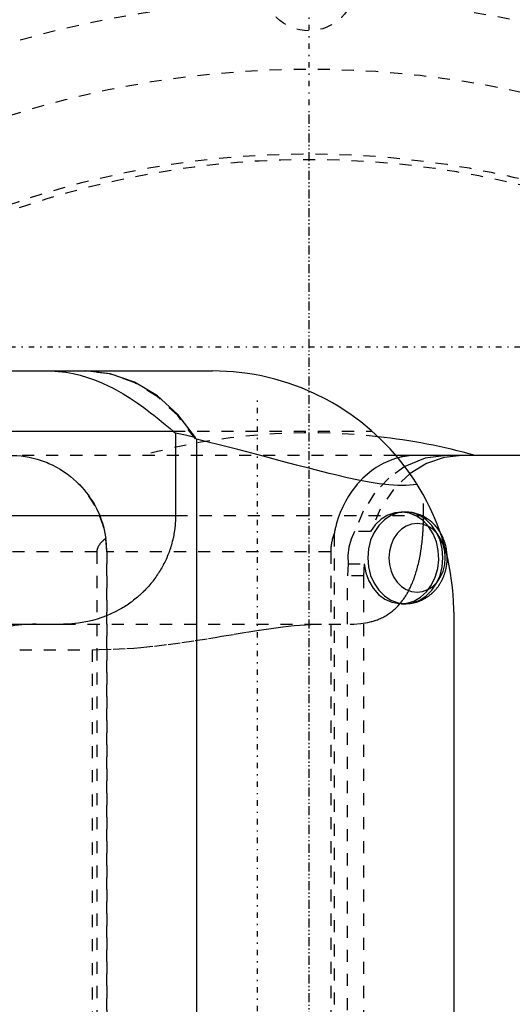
# Model space of a CAD drawing. Extents: x -526 to 218, y -128 to 128.
# Tile 15 of 21: x -24 to 17, y 4 to 86. Entities that reach past the tile are written whole.
import ezdxf

# ---------------------------------------------------------------- set-up
doc = ezdxf.new("R2010")
doc.units = 0
doc.linetypes.add('CENTER', pattern=[1.5, 0.45, -0.5, 0.05, -0.5])
doc.linetypes.add('DASHED', pattern=[2, 1, -1])
for name, color, linetype in [('AM_0', 7, 'CONTINUOUS'), ('AM_3', 7, 'DASHED'), ('AM_7', 7, 'CENTER')]:
    doc.layers.add(name, color=color, linetype=linetype)

msp = doc.modelspace()

# ---------------------------------------------------------------- linework, layer by layer
at = {"layer": 'AM_0', "color": 7, "linetype": 'CONTINUOUS'}
for p, q in [((-122, 57), (-8, 57)), ((-32, 52), (-11.269, 52)), ((-11.269, 52), (-11.073, 51.828)), ((-11.073, 51.828), (-11.073, 45)), ((-9.417, 51.358), (-9.417, 51.482)), ((-9.297, 51.329), (-9.417, 51.358)), ((-9.297, -51.329), (-9.297, 51.329)), ((68.005, 50), (7.2, 50)), ((-29.8, 45), (-11.073, 45)), ((12, 37), (12, -37)), ((-32, 36), (-20.365, 36))]:
    msp.add_line(p, q, dxfattribs=at)
for points in [[(-9.417, 51.482), (-10.878, 53.383), (-12.581, 54.928), (-14.472, 56.067), (-16.491, 56.765), (-18.576, 57)], [(11.393, 50), (9.629, 49.765), (7.947, 49.072)], [(12.712, 50), (11.198, 49.828), (9.736, 49.317), (8.377, 48.484)]]:
    msp.add_lwpolyline(points, dxfattribs=at)
for points in [[(-21.686, 57, 0), (-21.383, 56.996, 0), (-20.781, 56.96, 0), (-20.179, 56.888, 0), (-19.879, 56.84, 0), (-19.578, 56.782, 0), (-18.979, 56.641, 0), (-18.38, 56.465, 0), (-17.782, 56.255, 0), (-17.187, 56.012, 0), (-16.596, 55.739, 0), (-16.302, 55.591, 0), (-16.008, 55.435, 0), (-15.422, 55.102, 0), (-14.838, 54.74, 0), (-14.261, 54.356, 0), (-13.695, 53.954, 0), (-13.141, 53.538, 0), (-12.867, 53.325, 0), (-12.595, 53.109, 0), (-12.059, 52.67, 0), (-11.531, 52.225, 0), (-11.269, 52, 0)], [(8.965, 47.592, 0), (8.684, 48.03, 0), (8.081, 48.891, 0), (7.426, 49.729, 0), (7.079, 50.139, 0), (6.719, 50.541, 0), (5.959, 51.323, 0), (5.148, 52.071, 0), (4.286, 52.782, 0), (3.377, 53.449, 0), (2.429, 54.066, 0), (1.94, 54.355, 0), (1.442, 54.631, 0), (0.421, 55.141, 0), (-0.635, 55.594, 0), (-1.721, 55.989, 0), (-2.83, 56.32, 0), (-3.957, 56.587, 0), (-4.526, 56.696, 0), (-5.099, 56.788, 0), (-6.253, 56.924, 0), (-7.416, 56.991, 0), (-8, 57, 0)], [(-9.417, 51.482, 0), (-9.692, 51.545, 0), (-10.243, 51.665, 0), (-10.796, 51.776, 0), (-11.073, 51.828, 0)], [(8.965, 47.592, 0), (8.67, 47.554, 0), (8.039, 47.511, 0), (7.356, 47.512, 0), (6.994, 47.529, 0), (6.618, 47.557, 0), (5.827, 47.646, 0), (4.986, 47.776, 0), (4.098, 47.943, 0), (3.163, 48.142, 0), (2.181, 48.371, 0), (1.673, 48.495, 0), (1.154, 48.625, 0), (0.083, 48.9, 0), (-1.031, 49.192, 0), (-2.189, 49.499, 0), (-3.39, 49.817, 0), (-4.632, 50.145, 0), (-5.269, 50.311, 0), (-5.916, 50.478, 0), (-7.239, 50.817, 0), (-8.601, 51.158, 0), (-9.297, 51.329, 0)], [(8.909, 50, 0), (8.869, 50, 0), (8.787, 49.999, 0), (8.704, 49.996, 0), (8.663, 49.995, 0), (8.621, 49.993, 0), (8.537, 49.988, 0), (8.452, 49.982, 0), (8.367, 49.974, 0), (8.282, 49.966, 0), (8.195, 49.956, 0), (8.152, 49.95, 0), (8.109, 49.944, 0), (8.023, 49.932, 0), (7.936, 49.918, 0), (7.849, 49.902, 0), (7.762, 49.885, 0), (7.675, 49.867, 0), (7.632, 49.858, 0), (7.589, 49.848, 0), (7.502, 49.827, 0), (7.416, 49.805, 0), (7.373, 49.793, 0)], [(12, 37, 0), (11.998, 37.286, 0), (11.981, 37.865, 0), (11.947, 38.449, 0), (11.924, 38.744, 0), (11.896, 39.04, 0), (11.826, 39.634, 0), (11.737, 40.233, 0), (11.629, 40.833, 0), (11.502, 41.436, 0), (11.355, 42.038, 0), (11.274, 42.339, 0), (11.188, 42.64, 0), (11.001, 43.241, 0), (10.794, 43.839, 0), (10.567, 44.433, 0), (10.32, 45.023, 0), (10.053, 45.607, 0), (9.913, 45.896, 0), (9.767, 46.184, 0), (9.46, 46.754, 0), (9.135, 47.315, 0), (8.965, 47.592, 0)], [(-11.073, 45, 0), (-11.074, 44.935, 0), (-11.075, 44.804, 0), (-11.079, 44.673, 0), (-11.082, 44.607, 0), (-11.085, 44.542, 0), (-11.093, 44.411, 0), (-11.103, 44.281, 0), (-11.115, 44.15, 0), (-11.129, 44.02, 0), (-11.144, 43.89, 0), (-11.153, 43.825, 0), (-11.162, 43.76, 0), (-11.181, 43.631, 0), (-11.203, 43.502, 0), (-11.226, 43.373, 0), (-11.252, 43.244, 0), (-11.279, 43.116, 0), (-11.294, 43.052, 0), (-11.308, 42.988, 0), (-11.34, 42.861, 0), (-11.373, 42.734, 0), (-11.39, 42.671, 0), (-11.408, 42.607, 0), (-11.444, 42.482, 0), (-11.483, 42.356, 0), (-11.503, 42.294, 0), (-11.524, 42.231, 0), (-11.566, 42.107, 0), (-11.611, 41.983, 0), (-11.657, 41.86, 0), (-11.705, 41.738, 0), (-11.755, 41.616, 0), (-11.781, 41.556, 0), (-11.807, 41.495, 0), (-11.86, 41.375, 0), (-11.915, 41.256, 0), (-11.973, 41.137, 0), (-12.031, 41.019, 0), (-12.092, 40.902, 0), (-12.123, 40.844, 0), (-12.155, 40.786, 0), (-12.219, 40.671, 0), (-12.285, 40.557, 0), (-12.352, 40.443, 0), (-12.421, 40.331, 0), (-12.492, 40.22, 0), (-12.528, 40.164, 0), (-12.565, 40.109, 0), (-12.639, 40, 0), (-12.715, 39.892, 0), (-12.793, 39.784, 0), (-12.872, 39.678, 0), (-12.952, 39.573, 0), (-12.993, 39.521, 0), (-13.035, 39.469, 0), (-13.118, 39.367, 0), (-13.204, 39.265, 0), (-13.291, 39.165, 0), (-13.379, 39.066, 0), (-13.469, 38.968, 0), (-13.514, 38.92, 0), (-13.56, 38.872, 0), (-13.653, 38.776, 0), (-13.747, 38.682, 0), (-13.795, 38.636, 0), (-13.843, 38.59, 0), (-13.94, 38.499, 0), (-14.038, 38.409, 0), (-14.087, 38.365, 0), (-14.137, 38.32, 0), (-14.238, 38.233, 0), (-14.341, 38.148, 0), (-14.444, 38.064, 0), (-14.549, 37.981, 0), (-14.655, 37.9, 0), (-14.708, 37.86, 0), (-14.762, 37.82, 0), (-14.871, 37.742, 0), (-14.98, 37.665, 0), (-15.091, 37.59, 0), (-15.203, 37.517, 0), (-15.315, 37.445, 0), (-15.372, 37.409, 0), (-15.429, 37.375, 0), (-15.544, 37.306, 0), (-15.661, 37.239, 0), (-16.074, 37.017, 0), (-16.809, 36.685, 0), (-17.571, 36.417, 0), (-17.96, 36.307, 0), (-18.354, 36.213, 0), (-19.152, 36.077, 0), (-19.959, 36.009, 0), (-20.365, 36, 0)], [(11.46, 41.618, 0), (11.458, 41.677, 0), (11.451, 41.795, 0), (11.441, 41.913, 0), (11.435, 41.972, 0), (11.428, 42.03, 0), (11.411, 42.147, 0), (11.391, 42.264, 0), (11.368, 42.38, 0), (11.341, 42.495, 0), (11.311, 42.61, 0), (11.295, 42.667, 0), (11.278, 42.723, 0), (11.242, 42.835, 0), (11.202, 42.946, 0), (11.159, 43.056, 0), (11.114, 43.164, 0), (11.065, 43.27, 0), (11.039, 43.323, 0), (11.013, 43.375, 0), (10.958, 43.478, 0), (10.899, 43.579, 0), (10.869, 43.629, 0)], [(-22.636, 36, 0), (-22.931, 35.997, 0), (-23.52, 35.969, 0), (-24.107, 35.915, 0), (-24.399, 35.878, 0), (-24.691, 35.834, 0), (-25.27, 35.726, 0), (-25.843, 35.591, 0), (-26.409, 35.43, 0), (-26.966, 35.243, 0), (-27.514, 35.031, 0), (-27.783, 34.915, 0), (-28.05, 34.793, 0), (-28.574, 34.531, 0), (-29.085, 34.246, 0), (-29.581, 33.937, 0), (-30.061, 33.605, 0), (-30.525, 33.252, 0), (-30.75, 33.068, 0), (-30.971, 32.878, 0), (-31.397, 32.484, 0), (-31.804, 32.07, 0), (-32, 31.856, 0)]]:
    msp.add_polyline3d(points, dxfattribs=at)
for radius, start, end in [(95.35, 47.94262, 104.57838), (93.5, 20.35574, 104.87342), (92.807, 28.35328, 104.98705), (51.861, 74.60302, 83.65849)]:
    msp.add_arc((0, 0), radius, start, end, dxfattribs=at)
at = {"layer": 'AM_3', "color": 6, "linetype": 'DASHED'}
for p, q in [((-11.269, 52), (5.229, 52)), ((7.2, 50), (-120.861, 50)), ((9.495, 45), (9.495, 46.691)), ((-11.073, 45), (9.495, 45)), ((7.987, 45.3), (7.647, 45.3)), ((2.1, -43.548), (2.1, 43.548)), ((5.094, 43.673), (3.774, 43.673)), ((-17.602, 42), (-29.248, 42)), ((-17.602, 42), (-17.602, -42)), ((-16.785, 42), (-16.785, -42)), ((1.795, 42), (-16.785, 42)), ((-16.781, -42), (-16.781, 42)), ((1.795, 42), (1.795, -42)), ((3.242, 40.996), (3.201, 40)), ((3.242, 40.996), (4.562, 40.996)), ((4.562, 40.996), (4.521, 40)), ((3.201, -40), (3.201, 40)), ((4.521, 40), (3.201, 40)), ((4.521, 40), (4.521, -40)), ((7.647, 37.7), (7.987, 37.7)), ((-20.365, 36), (3.424, 36)), ((-32, 33.887), (-18, 33.887)), ((-18, 33.887), (-18, -33.887))]:
    msp.add_line(p, q, dxfattribs=at)
for points in [[(-9.417, 51.358), (-10.881, 53.3), (-12.595, 54.879), (-14.504, 56.044), (-16.546, 56.759), (-18.655, 57)], [(7.947, 49.072), (6.605, 48.114), (5.435, 46.863), (4.48, 45.365), (3.774, 43.673)], [(8.377, 48.484), (7.01, 47.179), (5.899, 45.551), (5.094, 43.673)], [(4.562, 40.996), (4.703, 40.266), (4.959, 39.583), (5.32, 38.975), (5.772, 38.466), (6.298, 38.076), (6.876, 37.819), (7.484, 37.705), (8.098, 37.74), (8.695, 37.922), (9.25, 38.243), (9.744, 38.692), (10.155, 39.25), (10.469, 39.896), (10.672, 40.604), (10.757, 41.348), (10.721, 42.097), (10.565, 42.823), (10.295, 43.498), (9.921, 44.095), (9.459, 44.59), (8.926, 44.964), (8.343, 45.204), (7.733, 45.299), (7.119, 45.245), (6.527, 45.045), (5.977, 44.707), (5.493, 44.244), (5.094, 43.673)], [(3.774, 43.673), (3.49, 43.061), (3.302, 42.396), (3.219, 41.699), (3.242, 40.996)]]:
    msp.add_lwpolyline(points, dxfattribs=at)
for points in [[(7.987, 37.7), (8.594, 37.773), (9.178, 37.989), (9.716, 38.34), (10.188, 38.813), (10.575, 39.389), (10.863, 40.046), (11.04, 40.759), (11.1, 41.5), (11.04, 42.241), (10.863, 42.954), (10.575, 43.611), (10.188, 44.187), (9.716, 44.66), (9.178, 45.011), (8.594, 45.227), (7.987, 45.3), (7.38, 45.227), (6.796, 45.011), (6.257, 44.66), (5.786, 44.187), (5.399, 43.611), (5.111, 42.954), (4.934, 42.241), (4.874, 41.5), (4.934, 40.759), (5.111, 40.046), (5.399, 39.389), (5.786, 38.813), (6.257, 38.34), (6.796, 37.989), (7.38, 37.773)], [(8.962, 44.354), (8.506, 44.299), (8.067, 44.136), (7.663, 43.873), (7.309, 43.518), (7.018, 43.085), (6.802, 42.592), (6.669, 42.057), (6.624, 41.5), (6.669, 40.943), (6.802, 40.408), (7.018, 39.915), (7.309, 39.482), (7.663, 39.127), (8.067, 38.864), (8.506, 38.701), (8.962, 38.646), (9.418, 38.701), (9.856, 38.864), (10.261, 39.127), (10.615, 39.482), (10.905, 39.915), (11.121, 40.408), (11.254, 40.943), (11.299, 41.5), (11.254, 42.057), (11.121, 42.592), (10.905, 43.085), (10.615, 43.518), (10.261, 43.873), (9.856, 44.136), (9.418, 44.299)]]:
    msp.add_lwpolyline(points, close=True, dxfattribs=at)
for points in [[(-24.741, 50, 0), (-24.569, 49.998, 0), (-24.227, 49.983, 0), (-23.886, 49.953, 0), (-23.715, 49.932, 0), (-23.546, 49.908, 0), (-23.207, 49.848, 0), (-22.872, 49.773, 0), (-22.54, 49.683, 0), (-22.211, 49.58, 0), (-21.888, 49.461, 0), (-21.728, 49.397, 0), (-21.569, 49.329, 0), (-21.255, 49.183, 0), (-20.949, 49.023, 0), (-20.649, 48.85, 0), (-20.357, 48.665, 0), (-20.074, 48.467, 0), (-19.935, 48.363, 0), (-19.798, 48.256, 0), (-19.531, 48.034, 0), (-19.274, 47.799, 0), (-19.149, 47.678, 0)], [(7.373, 49.793, 0), (7.158, 49.731, 0), (6.74, 49.584, 0), (6.343, 49.413, 0), (6.153, 49.319, 0), (5.961, 49.217, 0), (5.575, 48.985, 0), (5.193, 48.72, 0), (4.822, 48.424, 0), (4.471, 48.104, 0), (4.146, 47.768, 0), (3.994, 47.597, 0), (3.848, 47.421, 0), (3.558, 47.04, 0), (3.28, 46.626, 0), (3.023, 46.186, 0), (2.792, 45.73, 0), (2.591, 45.269, 0), (2.503, 45.039, 0), (2.422, 44.809, 0), (2.333, 44.53, 0), (2.309, 44.448, 0), (2.286, 44.365, 0), (2.274, 44.324, 0), (2.263, 44.282, 0), (2.241, 44.197, 0), (2.22, 44.113, 0), (2.199, 44.027, 0), (2.179, 43.941, 0), (2.16, 43.854, 0), (2.151, 43.811, 0), (2.142, 43.767, 0), (2.124, 43.68, 0), (2.108, 43.592, 0), (2.1, 43.548, 0)], [(-19.149, 47.678, 0), (-19.048, 47.575, 0), (-18.851, 47.365, 0), (-18.661, 47.148, 0), (-18.57, 47.038, 0), (-18.48, 46.925, 0), (-18.306, 46.695, 0), (-18.141, 46.459, 0), (-17.985, 46.218, 0), (-17.836, 45.97, 0), (-17.697, 45.717, 0), (-17.631, 45.589, 0), (-17.567, 45.459, 0), (-17.446, 45.196, 0), (-17.334, 44.928, 0), (-17.232, 44.656, 0), (-17.14, 44.381, 0), (-17.059, 44.103, 0), (-17.021, 43.964, 0), (-16.987, 43.823, 0), (-16.926, 43.54, 0), (-16.875, 43.255, 0), (-16.853, 43.112, 0)], [(3.424, 36, 0), (3.72, 36.005, 0), (4.308, 36.049, 0), (4.886, 36.144, 0), (5.168, 36.212, 0), (5.215, 36.225, 0), (5.307, 36.251, 0), (5.399, 36.28, 0), (5.445, 36.294, 0), (5.49, 36.31, 0), (5.581, 36.341, 0), (5.671, 36.374, 0), (5.76, 36.409, 0), (5.848, 36.446, 0), (5.935, 36.485, 0), (5.978, 36.505, 0), (6.021, 36.525, 0), (6.107, 36.567, 0), (6.192, 36.611, 0), (6.275, 36.656, 0), (6.358, 36.703, 0), (6.44, 36.752, 0), (6.48, 36.777, 0), (6.521, 36.803, 0), (6.601, 36.856, 0), (6.679, 36.91, 0), (6.757, 36.966, 0), (6.834, 37.024, 0), (6.91, 37.084, 0), (6.947, 37.114, 0), (6.984, 37.145, 0), (7.058, 37.208, 0), (7.13, 37.273, 0), (7.202, 37.34, 0), (7.272, 37.409, 0), (7.341, 37.479, 0), (7.375, 37.515, 0), (7.409, 37.551, 0), (7.476, 37.625, 0), (7.542, 37.7, 0), (7.606, 37.777, 0), (7.669, 37.856, 0), (7.732, 37.936, 0), (7.762, 37.977, 0), (7.793, 38.018, 0), (7.852, 38.101, 0), (7.911, 38.186, 0), (7.94, 38.229, 0), (7.968, 38.273, 0), (8.025, 38.361, 0), (8.08, 38.45, 0), (8.107, 38.496, 0), (8.134, 38.541, 0), (8.186, 38.634, 0), (8.238, 38.728, 0), (8.288, 38.823, 0), (8.337, 38.919, 0), (8.386, 39.018, 0), (8.41, 39.068, 0), (8.433, 39.119, 0), (8.48, 39.222, 0), (8.526, 39.327, 0), (8.571, 39.434, 0), (8.615, 39.544, 0), (8.659, 39.655, 0), (8.68, 39.711, 0), (8.701, 39.768, 0), (8.742, 39.883, 0), (8.782, 39.999, 0), (8.821, 40.118, 0), (8.859, 40.238, 0), (8.897, 40.36, 0), (8.915, 40.422, 0), (8.932, 40.484, 0), (8.967, 40.609, 0), (9.001, 40.736, 0), (9.034, 40.864, 0), (9.065, 40.993, 0), (9.096, 41.124, 0), (9.111, 41.19, 0), (9.125, 41.257, 0), (9.153, 41.39, 0), (9.18, 41.525, 0), (9.206, 41.661, 0), (9.231, 41.797, 0), (9.254, 41.935, 0), (9.266, 42.005, 0), (9.277, 42.074, 0), (9.298, 42.214, 0), (9.318, 42.354, 0), (9.328, 42.425, 0), (9.338, 42.495, 0), (9.355, 42.637, 0), (9.372, 42.779, 0), (9.38, 42.851, 0), (9.388, 42.922, 0), (9.403, 43.065, 0), (9.416, 43.209, 0), (9.429, 43.353, 0), (9.44, 43.497, 0), (9.45, 43.641, 0), (9.455, 43.713, 0), (9.459, 43.785, 0), (9.467, 43.929, 0), (9.475, 44.073, 0), (9.481, 44.217, 0), (9.486, 44.36, 0), (9.489, 44.503, 0), (9.491, 44.575, 0), (9.492, 44.646, 0), (9.494, 44.788, 0), (9.495, 44.93, 0), (9.495, 45, 0)], [(10.869, 43.629, 0), (10.817, 43.712, 0), (10.705, 43.873, 0), (10.586, 44.028, 0), (10.524, 44.103, 0), (10.459, 44.176, 0), (10.325, 44.317, 0), (10.184, 44.45, 0), (10.036, 44.574, 0), (9.881, 44.69, 0), (9.72, 44.798, 0), (9.637, 44.848, 0), (9.553, 44.896, 0), (9.381, 44.983, 0), (9.205, 45.061, 0), (9.025, 45.128, 0), (8.842, 45.184, 0), (8.655, 45.23, 0), (8.561, 45.248, 0), (8.466, 45.264, 0), (8.274, 45.287, 0), (8.083, 45.299, 0), (7.987, 45.3, 0)], [(2.1, 43.548, 0), (2.084, 43.507, 0), (2.053, 43.424, 0), (2.024, 43.342, 0), (2.011, 43.301, 0), (1.998, 43.261, 0), (1.973, 43.18, 0), (1.949, 43.099, 0), (1.927, 43.015, 0), (1.905, 42.929, 0), (1.885, 42.841, 0), (1.876, 42.797, 0), (1.867, 42.752, 0), (1.851, 42.663, 0), (1.837, 42.573, 0), (1.825, 42.483, 0), (1.815, 42.393, 0), (1.807, 42.303, 0), (1.803, 42.259, 0), (1.801, 42.215, 0), (1.797, 42.127, 0), (1.795, 42.042, 0), (1.795, 42, 0)], [(-16.853, 43.112, 0), (-16.894, 43.081, 0), (-16.972, 43.02, 0), (-17.046, 42.958, 0), (-17.082, 42.927, 0), (-17.116, 42.897, 0), (-17.18, 42.835, 0), (-17.24, 42.773, 0), (-17.296, 42.712, 0), (-17.347, 42.65, 0), (-17.393, 42.588, 0), (-17.414, 42.557, 0), (-17.435, 42.526, 0), (-17.472, 42.464, 0), (-17.491, 42.428, 0), (-17.496, 42.418, 0), (-17.502, 42.408, 0), (-17.504, 42.403, 0), (-17.507, 42.397, 0), (-17.512, 42.387, 0), (-17.516, 42.377, 0), (-17.521, 42.366, 0), (-17.525, 42.356, 0), (-17.53, 42.346, 0), (-17.532, 42.341, 0), (-17.534, 42.336, 0), (-17.538, 42.325, 0), (-17.542, 42.315, 0), (-17.546, 42.305, 0), (-17.55, 42.294, 0), (-17.553, 42.284, 0), (-17.555, 42.279, 0), (-17.557, 42.274, 0), (-17.56, 42.263, 0), (-17.563, 42.253, 0), (-17.566, 42.243, 0), (-17.569, 42.232, 0), (-17.572, 42.222, 0), (-17.574, 42.217, 0), (-17.575, 42.212, 0), (-17.577, 42.201, 0), (-17.58, 42.191, 0), (-17.581, 42.186, 0), (-17.582, 42.181, 0), (-17.584, 42.17, 0), (-17.586, 42.16, 0), (-17.587, 42.155, 0), (-17.588, 42.15, 0), (-17.59, 42.139, 0), (-17.592, 42.129, 0), (-17.593, 42.119, 0), (-17.595, 42.108, 0), (-17.596, 42.098, 0), (-17.597, 42.093, 0), (-17.597, 42.088, 0), (-17.598, 42.077, 0), (-17.599, 42.067, 0), (-17.6, 42.057, 0), (-17.601, 42.046, 0), (-17.601, 42.036, 0), (-17.601, 42.031, 0), (-17.602, 42.026, 0), (-17.602, 42.015, 0), (-17.602, 42.005, 0), (-17.602, 42, 0)], [(-16.781, 42, 0), (-16.781, 42.03, 0), (-16.781, 42.09, 0), (-16.782, 42.151, 0), (-16.783, 42.182, 0), (-16.784, 42.213, 0), (-16.785, 42.276, 0), (-16.788, 42.339, 0), (-16.79, 42.403, 0), (-16.794, 42.467, 0), (-16.797, 42.53, 0), (-16.799, 42.562, 0), (-16.802, 42.594, 0), (-16.806, 42.658, 0), (-16.811, 42.721, 0), (-16.817, 42.783, 0), (-16.823, 42.845, 0), (-16.829, 42.906, 0), (-16.832, 42.936, 0), (-16.836, 42.966, 0), (-16.842, 43.025, 0), (-16.849, 43.083, 0), (-16.853, 43.112, 0)], [(7.987, 37.7, 0), (8.013, 37.7, 0), (8.066, 37.701, 0), (8.119, 37.703, 0), (8.146, 37.704, 0), (8.172, 37.705, 0), (8.225, 37.709, 0), (8.278, 37.713, 0), (8.331, 37.719, 0), (8.384, 37.725, 0), (8.436, 37.732, 0), (8.463, 37.735, 0), (8.489, 37.739, 0), (8.541, 37.748, 0), (8.593, 37.758, 0), (8.645, 37.768, 0), (8.697, 37.78, 0), (8.749, 37.792, 0), (8.775, 37.798, 0), (8.801, 37.805, 0), (8.852, 37.819, 0), (8.904, 37.833, 0), (8.929, 37.841, 0), (8.955, 37.849, 0), (9.006, 37.866, 0), (9.056, 37.883, 0), (9.081, 37.892, 0), (9.106, 37.901, 0), (9.156, 37.92, 0), (9.206, 37.939, 0), (9.255, 37.96, 0), (9.304, 37.981, 0), (9.352, 38.003, 0), (9.376, 38.014, 0), (9.4, 38.026, 0), (9.448, 38.049, 0), (9.495, 38.074, 0), (9.542, 38.099, 0), (9.589, 38.125, 0), (9.635, 38.151, 0), (9.658, 38.165, 0), (9.681, 38.179, 0), (9.727, 38.207, 0), (9.772, 38.235, 0), (9.816, 38.265, 0), (9.86, 38.295, 0), (9.904, 38.326, 0), (9.926, 38.342, 0), (9.947, 38.358, 0), (9.99, 38.39, 0), (10.032, 38.423, 0), (10.074, 38.457, 0), (10.116, 38.491, 0), (10.156, 38.526, 0), (10.177, 38.544, 0), (10.197, 38.562, 0), (10.236, 38.598, 0), (10.276, 38.635, 0), (10.314, 38.672, 0), (10.352, 38.71, 0), (10.39, 38.749, 0), (10.408, 38.768, 0), (10.427, 38.788, 0), (10.463, 38.828, 0), (10.499, 38.868, 0), (10.517, 38.888, 0), (10.534, 38.909, 0), (10.569, 38.95, 0), (10.603, 38.992, 0), (10.619, 39.013, 0), (10.636, 39.034, 0), (10.669, 39.077, 0), (10.701, 39.121, 0), (10.733, 39.165, 0), (10.764, 39.209, 0), (10.794, 39.254, 0), (10.809, 39.276, 0), (10.824, 39.299, 0), (10.853, 39.345, 0), (10.882, 39.391, 0), (10.909, 39.438, 0), (10.937, 39.485, 0), (10.963, 39.533, 0), (10.976, 39.557, 0), (10.989, 39.581, 0), (11.015, 39.629, 0), (11.039, 39.678, 0), (11.063, 39.727, 0), (11.086, 39.776, 0), (11.109, 39.826, 0), (11.12, 39.851, 0), (11.131, 39.876, 0), (11.152, 39.926, 0), (11.172, 39.977, 0), (11.192, 40.028, 0), (11.211, 40.079, 0), (11.23, 40.13, 0), (11.239, 40.156, 0), (11.248, 40.182, 0), (11.265, 40.234, 0), (11.281, 40.286, 0), (11.297, 40.339, 0), (11.312, 40.392, 0), (11.326, 40.445, 0), (11.333, 40.471, 0), (11.339, 40.498, 0), (11.352, 40.551, 0), (11.364, 40.605, 0), (11.37, 40.632, 0), (11.376, 40.658, 0), (11.387, 40.712, 0), (11.397, 40.767, 0), (11.401, 40.794, 0), (11.406, 40.821, 0), (11.414, 40.875, 0), (11.422, 40.93, 0), (11.429, 40.985, 0), (11.436, 41.04, 0), (11.442, 41.094, 0), (11.444, 41.122, 0), (11.447, 41.149, 0), (11.451, 41.204, 0), (11.454, 41.26, 0), (11.457, 41.315, 0), (11.459, 41.37, 0), (11.461, 41.425, 0), (11.461, 41.452, 0), (11.461, 41.48, 0), (11.461, 41.535, 0), (11.46, 41.59, 0), (11.46, 41.618, 0)], [(-18, 33.887, 0), (-17.42, 33.891, 0), (-16.26, 33.922, 0), (-15.104, 33.982, 0), (-14.527, 34.023, 0), (-13.952, 34.071, 0), (-12.808, 34.184, 0), (-11.673, 34.319, 0), (-10.549, 34.472, 0), (-9.438, 34.638, 0), (-8.342, 34.813, 0), (-7.8, 34.903, 0), (-7.263, 34.993, 0), (-6.202, 35.171, 0), (-5.16, 35.344, 0), (-4.14, 35.506, 0), (-3.143, 35.653, 0), (-2.171, 35.781, 0), (-1.695, 35.835, 0), (-1.225, 35.883, 0), (-0.305, 35.956, 0), (0.585, 35.995, 0), (1.02, 36, 0)]]:
    msp.add_polyline3d(points, dxfattribs=at)
for centre, radius in [((0, 89), 3.8), ((0, 0), 75)]:
    msp.add_circle(centre, radius, dxfattribs=at)
for centre, radius, start, end in [((0, 0), 94, 91.86887, 178.13113), ((0, 0), 94, 46.97305, 88.13113), ((0, 0), 93.35, 51.20133, 308.79867), ((0, 0), 93, 48.28875, 311.71125), ((0, 0), 90.661, 47.36628, 312.63372), ((0, 0), 90.65, 47.41168, 312.58832), ((0, 0), 87.75, 11.17067, 181.76711), ((0, 0), 82, 10.54029, 252.98015), ((0, 0), 74.5, 251.20714, 249.57142), ((0, 0), 51.861, 83.65849, 105.39698), ((-24.785, 42), 8, 0, 45.21182)]:
    msp.add_arc(centre, radius, start, end, dxfattribs=at)
at = {"layer": 'AM_7', "color": 4, "linetype": 'CENTER'}
for p, q in [((0, -97.65), (0, 97.65)), ((0, -78.75), (0, 78.75)), ((-35.65, 59), (66.65, 59)), ((-4.285, -55), (-4.285, 55))]:
    msp.add_line(p, q, dxfattribs=at)

doc.saveas('drawing.dxf')
